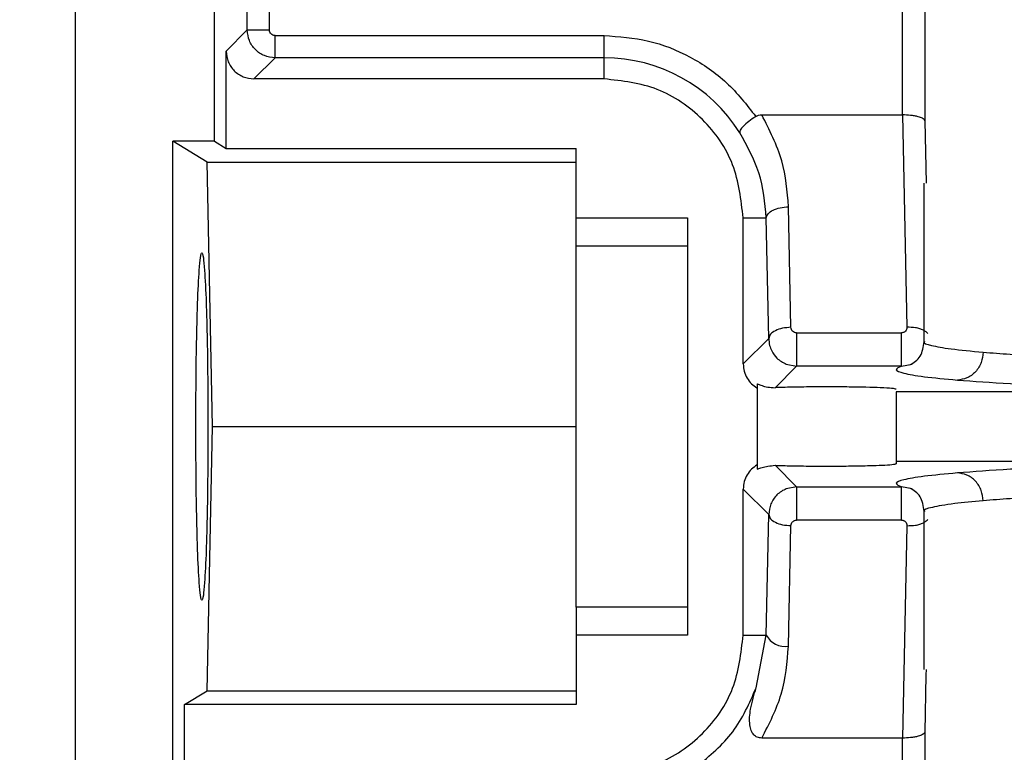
# Model space of a CAD drawing. Header units: inches. Extents: x 170 to 312, y 215 to 248.
# Tile 115 of 256: x 206.6056 to 206.6927, y 224.3521 to 224.4169. Entities that reach past the tile are written whole.
import ezdxf

# ---------------------------------------------------------------- set-up
doc = ezdxf.new("R2010")
doc.units = ezdxf.units.IN
doc.header["$LTSCALE"] = 0.25
doc.header["$MEASUREMENT"] = 0
doc.layers.add('ANNOTATIONS', color=1, linetype='Continuous')
doc.layers.add('STANDARD MOTOR RH', color=7, linetype='Continuous')
doc.styles.add('ARIAL', font='arial.ttf', dxfattribs={"height": 0.09375})
doc.dimstyles.new('STANDARD$0', dxfattribs={"dimtxt": 0.09375, "dimasz": 0.09375, "dimexe": 0.03125, "dimexo": 0.046875, "dimgap": 0.09, "dimtad": 0, "dimtih": 1, "dimtoh": 1, "dimdec": 4, "dimzin": 0, "dimdsep": 46, "dimtxsty": 'ARIAL', "dimcen": 0.09, "dimadec": 0, "dimazin": 0, "dimtfac": 1, "dimtdec": 4, "dimtofl": 0, "dimtmove": 0, "dimatfit": 1, "dimfxl": 1, "dimtolj": 1, "dimtzin": 0, "dimarcsym": 0})

# ---------------------------------------------------------------- blocks, each defined once
blk = doc.blocks.new('*D180')
at = {"layer": 'ANNOTATIONS', "color": 0, "lineweight": -2, "transparency": 16777216}
for p, q in [((205.9633579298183, 223.5853893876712), (205.9633579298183, 225.1525490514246)), ((207.0569764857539, 224.5784115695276), (207.0569764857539, 225.1525490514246)), ((206.0571079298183, 225.1212990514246), (206.2250572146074, 225.1212990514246)), ((206.9632264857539, 225.1212990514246), (206.7952772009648, 225.1212990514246))]:
    blk.add_line(p, q, dxfattribs=at)
at = {"layer": 'ANNOTATIONS', "color": 0, "transparency": 16777216}
for points in [[(206.0571079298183, 225.1369240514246), (206.0571079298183, 225.1056740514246), (205.9633579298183, 225.1212990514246)], [(206.9632264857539, 225.1369240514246), (206.9632264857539, 225.1056740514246), (207.0569764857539, 225.1212990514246)]]:
    blk.add_solid(points, dxfattribs=at)
at = {"layer": 'defpoints', "color": 0, "transparency": 16777216}
for p in [(205.9633579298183, 225.1212990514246), (207.0569764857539, 224.5315365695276), (205.9633579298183, 223.5385143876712)]:
    blk.add_point(p, dxfattribs=at)
at = {"layer": 'ANNOTATIONS', "color": 0, "transparency": 16777216, "insert": (206.5101672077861, 225.1212990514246), "char_height": 0.09375, "attachment_point": 5, "style": 'ARIAL'}
blk.add_mtext('\\A1;17 3/8"', dxfattribs=at)
blk = doc.blocks.new('*D165')
at = {"layer": 'ANNOTATIONS', "color": 0, "lineweight": -2, "transparency": 16777216}
for p, q in [((205.9633591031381, 223.5853893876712), (205.9633591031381, 225.5862628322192)), ((207.1867319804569, 225.0116590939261), (207.1867319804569, 225.5862628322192)), ((206.0571091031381, 225.5550128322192), (206.3939494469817, 225.5550128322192)), ((207.0929819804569, 225.5550128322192), (206.7561416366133, 225.5550128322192))]:
    blk.add_line(p, q, dxfattribs=at)
at = {"layer": 'ANNOTATIONS', "color": 0, "transparency": 16777216}
for points in [[(206.0571091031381, 225.5706378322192), (206.0571091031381, 225.5393878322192), (205.9633591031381, 225.5550128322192)], [(207.0929819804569, 225.5706378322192), (207.0929819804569, 225.5393878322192), (207.1867319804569, 225.5550128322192)]]:
    blk.add_solid(points, dxfattribs=at)
at = {"layer": 'defpoints', "color": 0, "transparency": 16777216}
for p in [(207.1867319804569, 225.5550128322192), (207.1867319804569, 224.9647840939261), (205.9633591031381, 223.5385143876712)]:
    blk.add_point(p, dxfattribs=at)
at = {"layer": 'ANNOTATIONS', "color": 0, "transparency": 16777216, "insert": (206.5750455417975, 225.5550128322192), "char_height": 0.09375, "attachment_point": 5, "style": 'ARIAL'}
blk.add_mtext('\\A1;20"', dxfattribs=at)

msp = doc.modelspace()

# ---------------------------------------------------------------- linework, layer by layer
at = {"layer": 'STANDARD MOTOR RH'}
for p, q in [((206.610510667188, 224.1889823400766), (206.610510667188, 224.7007932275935)), ((206.6228138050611, 224.4061462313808), (206.6228138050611, 224.577132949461)), ((206.6257120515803, 224.4159950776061), (206.6257120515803, 224.4855559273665)), ((206.6276792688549, 224.4159950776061), (206.6276792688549, 224.4855559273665)), ((206.6836590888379, 224.4084846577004), (206.6836649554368, 224.4855559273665)), ((206.685631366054, 224.4855559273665), (206.685631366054, 224.4079572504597)), ((206.6238450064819, 224.4141283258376), (206.6257120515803, 224.4159950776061)), ((206.6257120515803, 224.4159950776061), (206.6276792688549, 224.4159950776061)), ((206.6281711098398, 224.4155034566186), (206.6572626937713, 224.4155034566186)), ((206.6572626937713, 224.4116690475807), (206.6572626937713, 224.4155034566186)), ((206.6238450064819, 224.4055173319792), (206.6238450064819, 224.4141283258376)), ((206.6263041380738, 224.4116690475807), (206.6281711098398, 224.4135363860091)), ((206.6572626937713, 224.4135363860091), (206.6281711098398, 224.4135363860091)), ((206.6572626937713, 224.4116690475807), (206.6263041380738, 224.4116690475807)), ((206.6712107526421, 224.4084846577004), (206.6836590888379, 224.4084846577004)), ((206.6836590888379, 224.4084846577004), (206.6840429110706, 224.3896880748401)), ((206.685631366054, 224.4079572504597), (206.6857368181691, 224.4024273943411)), ((206.6191229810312, 224.3254787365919), (206.6191229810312, 224.4061462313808)), ((206.6228138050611, 224.4061462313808), (206.6191229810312, 224.4061462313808)), ((206.622171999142, 224.4042871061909), (206.6191229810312, 224.4061462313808)), ((206.6228138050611, 224.4061462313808), (206.6238450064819, 224.4055173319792)), ((206.6238450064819, 224.4055173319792), (206.6548020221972, 224.4055173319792)), ((206.6548020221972, 224.3968858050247), (206.6548020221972, 224.4055173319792)), ((206.6226433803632, 224.380911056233), (206.622171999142, 224.4042871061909)), ((206.622171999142, 224.4042871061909), (206.6548020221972, 224.4042871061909)), ((206.6855599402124, 224.3884261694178), (206.6855599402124, 224.4024273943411)), ((206.6737883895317, 224.3896857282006), (206.6735733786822, 224.4003500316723)), ((206.6548020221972, 224.3993662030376), (206.6646445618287, 224.3993662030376)), ((206.6646445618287, 224.3993662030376), (206.6646445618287, 224.3624564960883)), ((206.6695658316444, 224.3864461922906), (206.6695658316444, 224.3993662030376)), ((206.6695658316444, 224.3993662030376), (206.6716060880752, 224.3993662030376)), ((206.6718210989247, 224.388701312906), (206.6716060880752, 224.3993662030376)), ((206.6548020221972, 224.3968858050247), (206.6646445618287, 224.3968858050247)), ((206.6742899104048, 224.3892034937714), (206.6835779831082, 224.3892034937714)), ((206.6695658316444, 224.3864461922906), (206.6718210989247, 224.388701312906)), ((206.6723837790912, 224.3843459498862), (206.6742899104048, 224.3862520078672)), ((206.6733797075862, 224.3864262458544), (206.6742899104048, 224.3862520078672)), ((206.6835779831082, 224.3862520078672), (206.6742899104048, 224.3862520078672)), ((206.6835779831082, 224.3862520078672), (206.6844976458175, 224.3864291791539)), ((206.6707961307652, 224.3846697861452), (206.6707961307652, 224.3771523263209)), ((206.711932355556, 224.3839869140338), (206.6830992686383, 224.3839869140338)), ((206.6830992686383, 224.3839869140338), (206.6830992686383, 224.3776204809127)), ((206.622171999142, 224.3575350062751), (206.6226433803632, 224.380911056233)), ((206.6226433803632, 224.380911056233), (206.6548020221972, 224.380911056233)), ((206.6830992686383, 224.3778351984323), (206.711932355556, 224.3778351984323)), ((206.6742899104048, 224.3755706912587), (206.6723837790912, 224.3774767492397)), ((206.6695658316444, 224.3624564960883), (206.6695658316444, 224.3753765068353)), ((206.6718210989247, 224.3731207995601), (206.6695658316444, 224.3753765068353)), ((206.6742899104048, 224.3755706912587), (206.6733786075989, 224.3753952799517)), ((206.6742899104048, 224.3755706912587), (206.6835779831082, 224.3755706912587)), ((206.68449771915, 224.3753935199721), (206.6835779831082, 224.3755706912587)), ((206.6855599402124, 224.3593953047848), (206.6855599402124, 224.3733977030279)), ((206.6716060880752, 224.3624564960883), (206.6718210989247, 224.3731207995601)), ((206.6835779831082, 224.3726192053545), (206.6742899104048, 224.3726192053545)), ((206.6735733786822, 224.3614720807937), (206.6737883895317, 224.3721369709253)), ((206.6840429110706, 224.3721340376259), (206.6836590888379, 224.3533380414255)), ((206.6548020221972, 224.3649368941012), (206.6548020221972, 224.3563047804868)), ((206.6646445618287, 224.3649368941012), (206.6548020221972, 224.3649368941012)), ((206.6646445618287, 224.3624564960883), (206.6548020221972, 224.3624564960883)), ((206.6695658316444, 224.3624564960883), (206.6716060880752, 224.3624564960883)), ((206.6707159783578, 224.3577995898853), (206.6716060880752, 224.3624564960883)), ((206.6857278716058, 224.3589253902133), (206.685631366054, 224.3538654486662)), ((206.6857368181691, 224.3593953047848), (206.6857278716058, 224.3589253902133)), ((206.620154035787, 224.3563047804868), (206.622171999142, 224.3575350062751)), ((206.622171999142, 224.3575350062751), (206.6548020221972, 224.3575350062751)), ((206.620154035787, 224.3476943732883), (206.620154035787, 224.3563047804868)), ((206.6548020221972, 224.3563047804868), (206.620154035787, 224.3563047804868)), ((206.685631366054, 224.3538654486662), (206.685631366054, 224.3267195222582)), ((206.6836590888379, 224.3533380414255), (206.6712107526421, 224.3533380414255)), ((206.6836649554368, 224.3267195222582), (206.6836590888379, 224.3533380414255))]:
    msp.add_line(p, q, dxfattribs=at)
for centre, radius, start, end in [((206.657262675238, 224.3993659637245), 0.0141701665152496, 32.16558920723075, 90), ((206.6732491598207, 224.363282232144), 0.001838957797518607, 206.6810774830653, 280.1546545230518)]:
    msp.add_arc(centre, radius, start, end, dxfattribs=at)
for points, knots in [([(206.6281711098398, 224.4135363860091), (206.6278489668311, 224.413573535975), (206.627204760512, 224.4136478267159), (206.6263923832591, 224.4142167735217), (206.6258235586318, 224.4150290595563), (206.6257492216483, 224.4156730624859), (206.6257120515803, 224.4159950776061)], [0, 0, 0, 0, 0.2500676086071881, 0.5000733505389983, 0.7500260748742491, 0.9999999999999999, 0.9999999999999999, 0.9999999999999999, 0.9999999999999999]), ([(206.6281711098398, 224.4155034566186), (206.6281062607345, 224.4155105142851), (206.6279770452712, 224.4155245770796), (206.6278158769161, 224.4156394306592), (206.6276999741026, 224.4158004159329), (206.6276862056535, 224.4159298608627), (206.6276792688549, 224.4159950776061)], [0, 0, 0, 0, 0.2508129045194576, 0.4997587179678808, 0.7479692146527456, 0.9999999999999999, 0.9999999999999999, 0.9999999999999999, 0.9999999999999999]), ([(206.6281711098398, 224.4135363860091), (206.6281711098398, 224.4135735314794), (206.6281711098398, 224.4136478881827), (206.6281711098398, 224.4141052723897), (206.6281711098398, 224.414746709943), (206.6281711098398, 224.4152512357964), (206.6281711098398, 224.4155034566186)], [0, 0, 0, 0, 0.2497112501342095, 0.4998645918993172, 0.7499740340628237, 1, 1, 1, 1]), ([(206.6572626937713, 224.4155034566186), (206.6585830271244, 224.4154099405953), (206.6612236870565, 224.4152229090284), (206.6649333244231, 224.413725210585), (206.6682409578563, 224.411474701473), (206.6698643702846, 224.4093835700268), (206.6706760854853, 224.408337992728)], [0, 0, 0, 0, 0.2499994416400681, 0.4999976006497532, 0.7499960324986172, 0.9999999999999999, 0.9999999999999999, 0.9999999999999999, 0.9999999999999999]), ([(206.6238450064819, 224.4141283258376), (206.6238818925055, 224.4138058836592), (206.6239556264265, 224.4131613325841), (206.6245246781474, 224.4123487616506), (206.6253371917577, 224.4117797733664), (206.6259818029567, 224.4117059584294), (206.6263041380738, 224.4116690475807)], [0, 0, 0, 0, 0.2501135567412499, 0.499968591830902, 0.7499613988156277, 1, 1, 1, 1]), ([(206.6695658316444, 224.3993662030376), (206.669380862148, 224.4009782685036), (206.6690109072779, 224.4042025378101), (206.6661660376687, 224.4082693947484), (206.6620991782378, 224.4111144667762), (206.6588748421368, 224.4114841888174), (206.6572626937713, 224.4116690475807)], [0, 0, 0, 0, 0.2499886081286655, 0.4999986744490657, 0.7500023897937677, 1, 1, 1, 1]), ([(206.6706760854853, 224.408337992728), (206.6704685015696, 224.4081961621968), (206.6700462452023, 224.4079076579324), (206.6695592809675, 224.4074761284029), (206.6692582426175, 224.4071101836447), (206.6692580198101, 224.4069763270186), (206.6692579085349, 224.4069094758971)], [0, 0, 0, 0, 0.246127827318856, 0.5006603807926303, 0.7506181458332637, 1, 1, 1, 1]), ([(206.6706760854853, 224.408337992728), (206.6707570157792, 224.408380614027), (206.6709242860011, 224.4084687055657), (206.6711132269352, 224.4084792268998), (206.6712107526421, 224.4084846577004)], [0, 0, 0, 0, 0.4838296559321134, 1, 1, 1, 1]), ([(206.6735733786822, 224.4003500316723), (206.6734589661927, 224.4017285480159), (206.6732240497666, 224.4045589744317), (206.6718933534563, 224.4071536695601), (206.6712107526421, 224.4084846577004)], [0, 0, 0, 0, 0.487034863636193, 1, 1, 1, 1]), ([(206.685631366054, 224.4079572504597), (206.6856139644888, 224.407998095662), (206.6855814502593, 224.408074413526), (206.685391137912, 224.4081988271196), (206.685103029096, 224.4083092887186), (206.6847266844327, 224.4083927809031), (206.6842729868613, 224.4084616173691), (206.6839001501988, 224.4084756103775), (206.6836590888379, 224.4084846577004)], [0, 0, 0, 0, 0.1559122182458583, 0.2913166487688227, 0.4999964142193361, 0.636032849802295, 0.7646733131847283, 1, 1, 1, 1]), ([(206.6716060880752, 224.3993662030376), (206.6714802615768, 224.4007211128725), (206.6712356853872, 224.4033547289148), (206.6699043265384, 224.4057476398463), (206.6692579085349, 224.4069094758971)], [0, 0, 0, 0, 0.5144674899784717, 1, 1, 1, 1]), ([(206.6716060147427, 224.3993662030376), (206.6716420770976, 224.3994926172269), (206.6717142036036, 224.3997454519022), (206.672172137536, 224.4000668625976), (206.6728145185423, 224.4002958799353), (206.6733204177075, 224.4003319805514), (206.6735733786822, 224.4003500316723)], [0, 0, 0, 0, 0.2499384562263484, 0.4998893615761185, 0.7499334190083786, 1, 1, 1, 1]), ([(206.6211636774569, 224.380911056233), (206.62117134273, 224.3828712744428), (206.6211830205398, 224.3858576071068), (206.6212500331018, 224.3894317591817), (206.6213316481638, 224.3923600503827), (206.6214461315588, 224.3946224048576), (206.6215766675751, 224.3960035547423), (206.6217008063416, 224.3964436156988), (206.6218246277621, 224.3960034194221), (206.6219554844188, 224.3946224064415), (206.6220699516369, 224.3923600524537), (206.6221513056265, 224.3894317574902), (206.622218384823, 224.3858576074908), (206.622230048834, 224.382871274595), (206.6222377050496, 224.380911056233)], [0, 0, 0, 0, 0.1212332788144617, 0.1846952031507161, 0.2498689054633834, 0.3548225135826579, 0.4224305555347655, 0.5000121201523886, 0.5775694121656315, 0.6451775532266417, 0.7501311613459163, 0.8153047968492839, 0.8787667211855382, 0.9999999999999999, 0.9999999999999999, 0.9999999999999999, 0.9999999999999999]), ([(206.6548020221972, 224.3649368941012), (206.6548020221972, 224.36526239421), (206.6548020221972, 224.3659133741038), (206.6548020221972, 224.3696438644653), (206.6548020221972, 224.3748225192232), (206.6548020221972, 224.3809112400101), (206.6548020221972, 224.3870000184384), (206.6548020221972, 224.3921788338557), (206.6548020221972, 224.3959093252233), (206.6548020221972, 224.396560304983), (206.6548020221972, 224.3968858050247)], [0, 0, 0, 0, 0.1250078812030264, 0.2500079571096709, 0.3749972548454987, 0.4999940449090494, 0.6250027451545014, 0.7499920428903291, 0.8749921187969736, 1, 1, 1, 1]), ([(206.6737883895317, 224.3896857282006), (206.6735354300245, 224.3896676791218), (206.6730295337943, 224.3896315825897), (206.6723871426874, 224.3894025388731), (206.671929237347, 224.3890812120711), (206.6718571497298, 224.3888279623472), (206.6718210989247, 224.388701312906)], [0, 0, 0, 0, 0.250046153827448, 0.5000697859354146, 0.7499863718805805, 1, 1, 1, 1]), ([(206.6742899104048, 224.3892034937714), (206.6742566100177, 224.3892053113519), (206.6741909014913, 224.3892088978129), (206.6740640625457, 224.3892472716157), (206.6739279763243, 224.3893405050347), (206.6738118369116, 224.3894980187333), (206.6737963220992, 224.3896222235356), (206.6737883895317, 224.3896857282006)], [0, 0, 0, 0, 0.1206362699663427, 0.2380402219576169, 0.4832321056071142, 0.7357817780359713, 1, 1, 1, 1]), ([(206.6742899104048, 224.3892034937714), (206.6742899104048, 224.3890509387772), (206.6742899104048, 224.3887459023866), (206.6742899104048, 224.3882358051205), (206.6742899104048, 224.3877298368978), (206.6742899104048, 224.3872540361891), (206.6742899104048, 224.3868428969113), (206.6742899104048, 224.3865234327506), (206.6742899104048, 224.3863073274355), (206.6742899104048, 224.3862704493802), (206.6742899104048, 224.3862520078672)], [0, 0, 0, 0, 0.1250173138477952, 0.2499743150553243, 0.3751013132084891, 0.4999169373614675, 0.6250631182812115, 0.7500241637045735, 0.874995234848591, 0.9999999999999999, 0.9999999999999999, 0.9999999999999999, 0.9999999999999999]), ([(206.6840429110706, 224.3896880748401), (206.6840404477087, 224.3896251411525), (206.6840356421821, 224.3895023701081), (206.6839479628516, 224.3893662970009), (206.6838532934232, 224.3892834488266), (206.6837704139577, 224.389237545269), (206.6836773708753, 224.3892094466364), (206.6836116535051, 224.3892055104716), (206.6835779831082, 224.3892034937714)], [0, 0, 0, 0, 0.2647254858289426, 0.5164265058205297, 0.6401785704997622, 0.7582146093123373, 0.8761208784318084, 1, 1, 1, 1]), ([(206.6835779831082, 224.3862520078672), (206.6835779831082, 224.3862704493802), (206.6835779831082, 224.3863073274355), (206.6835779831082, 224.3865234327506), (206.6835779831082, 224.3868428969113), (206.6835779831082, 224.3872540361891), (206.6835779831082, 224.3877298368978), (206.6835779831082, 224.3882358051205), (206.6835779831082, 224.3887459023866), (206.6835779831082, 224.3890509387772), (206.6835779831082, 224.3892034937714)], [0, 0, 0, 0, 0.1250047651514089, 0.2499758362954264, 0.3749368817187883, 0.5000830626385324, 0.6248986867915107, 0.7500256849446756, 0.8749826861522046, 0.9999999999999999, 0.9999999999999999, 0.9999999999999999, 0.9999999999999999]), ([(206.6858801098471, 224.3891325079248), (206.6858415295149, 224.389180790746), (206.6857508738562, 224.3892942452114), (206.685509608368, 224.3894427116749), (206.6851873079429, 224.3895695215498), (206.6847069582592, 224.3896836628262), (206.6843040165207, 224.3896863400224), (206.6840429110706, 224.3896880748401)], [0, 0, 0, 0, 0.1344442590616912, 0.3159157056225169, 0.4972155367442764, 0.6741966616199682, 0.9999999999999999, 0.9999999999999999, 0.9999999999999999, 0.9999999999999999]), ([(206.6718210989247, 224.388701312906), (206.6718373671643, 224.3884941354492), (206.6718674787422, 224.3881106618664), (206.672106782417, 224.3875075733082), (206.6724684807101, 224.3870144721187), (206.6729294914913, 224.386635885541), (206.6732312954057, 224.3864953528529), (206.6733797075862, 224.3864262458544)], [0, 0, 0, 0, 0.2133004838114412, 0.3948069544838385, 0.6605261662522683, 0.8330636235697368, 0.9999999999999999, 0.9999999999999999, 0.9999999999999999, 0.9999999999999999]), ([(206.6842922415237, 224.3863564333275), (206.6846512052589, 224.3865695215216), (206.6853628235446, 224.386991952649), (206.6854945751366, 224.3879638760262), (206.6855598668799, 224.3884455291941)], [0, 0, 0, 0, 0.5044329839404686, 1, 1, 1, 1]), ([(206.6856114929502, 224.3884261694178), (206.6855946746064, 224.3884152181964), (206.6854179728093, 224.3883001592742), (206.6861293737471, 224.3880814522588), (206.6877346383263, 224.3877733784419), (206.6897623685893, 224.3875794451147), (206.6907787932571, 224.3874822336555)], [0, 0, 0, 0, 0.03388594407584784, 0.3560224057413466, 0.6771983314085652, 0.9999999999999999, 0.9999999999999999, 0.9999999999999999, 0.9999999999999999]), ([(206.6907787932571, 224.3874822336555), (206.6907453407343, 224.3871762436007), (206.6906938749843, 224.3867054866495), (206.6904091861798, 224.3861374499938), (206.6901170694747, 224.3857447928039), (206.6897548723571, 224.3854271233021), (206.689229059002, 224.3851164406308), (206.6887922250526, 224.3850601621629), (206.6885079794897, 224.3850235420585)], [0, 0, 0, 0, 0.2389065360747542, 0.3675508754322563, 0.499058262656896, 0.6305849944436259, 0.7596235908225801, 1, 1, 1, 1]), ([(206.6907787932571, 224.3874822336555), (206.6923449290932, 224.387362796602), (206.6953907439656, 224.3871305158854), (206.7016545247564, 224.3868300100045), (206.7084994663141, 224.3865750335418), (206.7136438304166, 224.3864419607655), (206.7161337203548, 224.3863775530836)], [0, 0, 0, 0, 0.2725394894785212, 0.5300337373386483, 0.7725347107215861, 1, 1, 1, 1]), ([(206.6695658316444, 224.3864461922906), (206.6695829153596, 224.3862255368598), (206.6696169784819, 224.3857855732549), (206.6698844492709, 224.3851869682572), (206.6702719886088, 224.3846708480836), (206.6706204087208, 224.3844349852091), (206.6707961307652, 224.3843160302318)], [0, 0, 0, 0, 0.2567043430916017, 0.5118413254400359, 0.7538022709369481, 1, 1, 1, 1]), ([(206.6835779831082, 224.3862520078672), (206.6833377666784, 224.3861478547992), (206.6828573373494, 224.3859395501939), (206.683613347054, 224.3856257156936), (206.6853525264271, 224.3853173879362), (206.6874561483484, 224.3851214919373), (206.6885079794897, 224.3850235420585)], [0, 0, 0, 0, 0.2500059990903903, 0.50000832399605, 0.7499993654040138, 1, 1, 1, 1]), ([(206.6885079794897, 224.3850235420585), (206.6899735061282, 224.3849141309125), (206.692829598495, 224.3847009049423), (206.6985899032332, 224.3844203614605), (206.7048858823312, 224.3841800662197), (206.7096299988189, 224.3840500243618), (206.711932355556, 224.3839869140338)], [0, 0, 0, 0, 0.2707804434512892, 0.5277106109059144, 0.770794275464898, 0.9999999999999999, 0.9999999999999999, 0.9999999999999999, 0.9999999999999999]), ([(206.6707961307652, 224.3846697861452), (206.6708168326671, 224.3846767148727), (206.6708594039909, 224.3846909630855), (206.6711983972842, 224.384539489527), (206.6716953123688, 224.3843744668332), (206.6721552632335, 224.3843554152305), (206.6723837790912, 224.3843459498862)], [0, 0, 0, 0, 0.2528302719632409, 0.5199193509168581, 0.761483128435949, 1, 1, 1, 1]), ([(206.6830992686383, 224.3842016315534), (206.6830187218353, 224.3842280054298), (206.6828674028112, 224.3842775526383), (206.6818079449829, 224.3843387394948), (206.6805396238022, 224.3843787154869), (206.6790756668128, 224.3844061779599), (206.6774157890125, 224.3844186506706), (206.6755784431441, 224.3844149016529), (206.6737882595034, 224.3843906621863), (206.6728556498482, 224.3843609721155), (206.6723837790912, 224.3843459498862)], [0, 0, 0, 0, 0.1528544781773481, 0.2871596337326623, 0.4029070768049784, 0.4999935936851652, 0.6204120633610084, 0.7438826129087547, 0.8704127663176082, 1, 1, 1, 1]), ([(206.6222377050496, 224.380911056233), (206.6222300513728, 224.3789508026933), (206.622218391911, 224.3759645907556), (206.6221512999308, 224.3723908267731), (206.6220699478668, 224.3694626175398), (206.6219554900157, 224.3671997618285), (206.6218246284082, 224.3658184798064), (206.6217008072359, 224.36537956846), (206.6215766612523, 224.3658181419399), (206.6214461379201, 224.3672006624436), (206.621331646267, 224.3694625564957), (206.6212500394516, 224.3723908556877), (206.6211830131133, 224.375964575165), (206.6211713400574, 224.3789507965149), (206.6211636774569, 224.380911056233)], [0, 0, 0, 0, 0.1212348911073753, 0.1846868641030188, 0.249861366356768, 0.3548234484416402, 0.4224324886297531, 0.4999893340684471, 0.5775704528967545, 0.6451835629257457, 0.7501385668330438, 0.8153131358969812, 0.8787651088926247, 0.9999999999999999, 0.9999999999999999, 0.9999999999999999, 0.9999999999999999]), ([(206.711932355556, 224.3778351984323), (206.7096299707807, 224.3777721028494), (206.704885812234, 224.3776420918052), (206.6985898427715, 224.3774015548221), (206.6928295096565, 224.3771220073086), (206.6899734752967, 224.3769086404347), (206.6885079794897, 224.3767991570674)], [0, 0, 0, 0, 0.2292071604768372, 0.4722907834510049, 0.7292204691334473, 1, 1, 1, 1]), ([(206.6707961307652, 224.3775066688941), (206.6706217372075, 224.3773880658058), (206.6702739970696, 224.3771515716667), (206.6698857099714, 224.3766379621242), (206.6696158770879, 224.376038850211), (206.6695826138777, 224.3755986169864), (206.6695658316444, 224.3753765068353)], [0, 0, 0, 0, 0.2447607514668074, 0.4880520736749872, 0.7417077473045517, 1, 1, 1, 1]), ([(206.6707961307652, 224.3771523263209), (206.6708176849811, 224.3771441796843), (206.6708623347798, 224.3771273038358), (206.6712821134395, 224.3773493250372), (206.671953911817, 224.377427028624), (206.6723837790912, 224.3774767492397)], [0, 0, 0, 0, 0.2515476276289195, 0.5210837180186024, 1, 1, 1, 1]), ([(206.6723837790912, 224.3774767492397), (206.6728508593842, 224.3774617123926), (206.6737738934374, 224.377431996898), (206.6755452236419, 224.3774079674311), (206.6773649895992, 224.3774034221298), (206.6791631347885, 224.3774165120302), (206.6807075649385, 224.3774475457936), (206.6819360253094, 224.3774900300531), (206.6828831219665, 224.3775485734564), (206.6830221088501, 224.3775948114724), (206.6830992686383, 224.3776204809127)], [0, 0, 0, 0, 0.1284301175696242, 0.2538008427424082, 0.3761785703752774, 0.4955456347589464, 0.6227116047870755, 0.729808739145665, 0.8500009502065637, 1, 1, 1, 1]), ([(206.6885079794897, 224.3767991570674), (206.6874561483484, 224.3767012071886), (206.6853525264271, 224.3765053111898), (206.683613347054, 224.3761969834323), (206.6828573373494, 224.375883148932), (206.6833377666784, 224.3756748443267), (206.6835779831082, 224.3755706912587)], [0, 0, 0, 0, 0.2500006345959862, 0.49999167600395, 0.7499940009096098, 1, 1, 1, 1]), ([(206.6907787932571, 224.3743398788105), (206.690745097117, 224.3746469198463), (206.6906932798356, 224.3751190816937), (206.6904078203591, 224.3756879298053), (206.6901146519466, 224.3760802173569), (206.6897522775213, 224.3763972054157), (206.6892273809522, 224.3767070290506), (206.6887914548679, 224.376762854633), (206.6885079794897, 224.3767991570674)], [0, 0, 0, 0, 0.2396736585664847, 0.3685655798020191, 0.5000363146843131, 0.6315023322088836, 0.7603721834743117, 1, 1, 1, 1]), ([(206.6733786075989, 224.3753952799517), (206.6732301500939, 224.3753263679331), (206.6729283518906, 224.3751862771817), (206.6724229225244, 224.3747688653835), (206.6719359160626, 224.3740840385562), (206.6718594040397, 224.373442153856), (206.6718210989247, 224.3731207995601)], [0, 0, 0, 0, 0.1671560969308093, 0.3398104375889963, 0.6694815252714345, 1, 1, 1, 1]), ([(206.6742899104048, 224.3755706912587), (206.6742899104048, 224.3755520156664), (206.6742899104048, 224.3755146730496), (206.6742899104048, 224.3752986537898), (206.6742899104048, 224.3749798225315), (206.6742899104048, 224.3745685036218), (206.6742899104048, 224.3740926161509), (206.6742899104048, 224.373586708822), (206.6742899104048, 224.3730767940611), (206.6742899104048, 224.3727717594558), (206.6742899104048, 224.3726192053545)], [0, 0, 0, 0, 0.12503799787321, 0.2500186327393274, 0.374898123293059, 0.5000538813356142, 0.6250140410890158, 0.7500065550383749, 0.8749731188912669, 1, 1, 1, 1]), ([(206.6835779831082, 224.3726192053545), (206.6835779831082, 224.3727717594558), (206.6835779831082, 224.3730767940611), (206.6835779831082, 224.373586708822), (206.6835779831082, 224.3740926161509), (206.6835779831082, 224.3745685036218), (206.6835779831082, 224.3749798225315), (206.6835779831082, 224.3752986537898), (206.6835779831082, 224.3755146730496), (206.6835779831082, 224.3755520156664), (206.6835779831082, 224.3755706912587)], [0, 0, 0, 0, 0.1250268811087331, 0.2499934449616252, 0.3749859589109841, 0.4999461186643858, 0.625101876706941, 0.7499813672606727, 0.87496200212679, 1, 1, 1, 1]), ([(206.6855599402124, 224.373397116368), (206.6854913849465, 224.3738751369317), (206.6853530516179, 224.374839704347), (206.6846478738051, 224.3752561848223), (206.6842921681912, 224.3754662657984)], [0, 0, 0, 0, 0.4955802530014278, 1, 1, 1, 1]), ([(206.7161337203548, 224.3754451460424), (206.7136438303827, 224.3753807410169), (206.7084994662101, 224.3752476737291), (206.7016545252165, 224.3749926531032), (206.6953907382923, 224.3746923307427), (206.6923449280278, 224.3744595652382), (206.6907787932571, 224.3743398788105)], [0, 0, 0, 0, 0.2274651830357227, 0.4699660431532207, 0.7274601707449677, 1, 1, 1, 1]), ([(206.6907787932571, 224.3743398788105), (206.6898843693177, 224.3742548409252), (206.6878917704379, 224.3740653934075), (206.6861879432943, 224.3737588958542), (206.6854091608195, 224.3735308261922), (206.6855943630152, 224.373408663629), (206.6856109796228, 224.3733977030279)], [0, 0, 0, 0, 0.2810953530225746, 0.6262246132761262, 0.9664643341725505, 0.9999999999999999, 0.9999999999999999, 0.9999999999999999, 0.9999999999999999]), ([(206.6718210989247, 224.3731207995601), (206.671857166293, 224.3729943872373), (206.6719293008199, 224.3727415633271), (206.6723871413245, 224.3724201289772), (206.6730295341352, 224.3721911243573), (206.6735354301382, 224.3721550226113), (206.6737883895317, 224.3721369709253)], [0, 0, 0, 0, 0.2499419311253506, 0.4998824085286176, 0.7499299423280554, 1, 1, 1, 1]), ([(206.6737883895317, 224.3721369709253), (206.6737963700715, 224.3721997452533), (206.6738120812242, 224.3723233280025), (206.6739102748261, 224.372457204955), (206.6740101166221, 224.3725397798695), (206.6740960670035, 224.3725847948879), (206.6741901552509, 224.3726131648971), (206.6742562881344, 224.3726171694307), (206.6742899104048, 224.3726192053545)], [0, 0, 0, 0, 0.2621071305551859, 0.5160058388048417, 0.641741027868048, 0.7605798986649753, 0.8782776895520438, 1, 1, 1, 1]), ([(206.6835779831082, 224.3726192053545), (206.6836113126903, 224.3726171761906), (206.683676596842, 224.372613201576), (206.6837692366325, 224.3725850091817), (206.683852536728, 224.3725391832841), (206.6839473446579, 224.3724563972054), (206.6840364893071, 224.3723205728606), (206.6840407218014, 224.3721976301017), (206.6840429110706, 224.3721340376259)], [0, 0, 0, 0, 0.1225771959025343, 0.2400974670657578, 0.3584681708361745, 0.4834454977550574, 0.7328107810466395, 1, 1, 1, 1]), ([(206.6840429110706, 224.3721340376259), (206.684304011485, 224.3721358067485), (206.6847069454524, 224.3721385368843), (206.6851873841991, 224.3722524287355), (206.6855095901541, 224.3723801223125), (206.6857521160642, 224.3725294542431), (206.6858436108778, 224.3726438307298), (206.6858830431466, 224.3726931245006)], [0, 0, 0, 0, 0.3248046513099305, 0.501243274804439, 0.682059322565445, 0.8629745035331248, 1, 1, 1, 1]), ([(206.6572626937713, 224.3501536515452), (206.6588748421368, 224.3503385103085), (206.6620991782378, 224.3507082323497), (206.6661660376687, 224.3535533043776), (206.6690109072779, 224.3576201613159), (206.669380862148, 224.3608444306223), (206.6695658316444, 224.3624564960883)], [0, 0, 0, 0, 0.2499976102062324, 0.5000013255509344, 0.7500113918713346, 1, 1, 1, 1]), ([(206.6712107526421, 224.3533380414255), (206.6718710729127, 224.354617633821), (206.6732081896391, 224.3572087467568), (206.6734506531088, 224.3600393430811), (206.6735733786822, 224.3614720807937)], [0, 0, 0, 0, 0.4938389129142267, 1, 1, 1, 1]), ([(206.6654676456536, 224.3508224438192), (206.6666163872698, 224.3517792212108), (206.6689138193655, 224.3536927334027), (206.6701152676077, 224.3564306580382), (206.6707159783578, 224.3577995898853)], [0, 0, 0, 0, 0.5000111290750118, 1, 1, 1, 1]), ([(206.6712107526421, 224.3533380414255), (206.6710743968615, 224.3533502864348), (206.6708739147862, 224.3533682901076), (206.6706416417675, 224.3534986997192), (206.6704375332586, 224.3536792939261), (206.6702431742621, 224.3540181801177), (206.6700830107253, 224.3547908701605), (206.6701992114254, 224.3561010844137), (206.6705254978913, 224.3571735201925), (206.6707159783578, 224.3577995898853)], [0, 0, 0, 0, 0.07928898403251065, 0.1165775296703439, 0.1545220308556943, 0.2387496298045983, 0.3404257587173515, 0.6149518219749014, 1, 1, 1, 1]), ([(206.685631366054, 224.3538654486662), (206.6856140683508, 224.3538246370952), (206.6855817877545, 224.3537484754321), (206.6853911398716, 224.3536236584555), (206.6851027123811, 224.3535131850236), (206.6847262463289, 224.3534295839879), (206.6842717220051, 224.353359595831), (206.6838993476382, 224.353346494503), (206.6836590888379, 224.3533380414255)], [0, 0, 0, 0, 0.1558976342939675, 0.2909327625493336, 0.4995469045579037, 0.6365246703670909, 0.765482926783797, 1, 1, 1, 1])]:
    msp.add_open_spline(points, degree=3, knots=knots, dxfattribs=at)

# ---------------------------------------------------------------- dimensions: what is measured, and where the dimension line sits
at = {"layer": 'ANNOTATIONS'}
dim = msp.add_linear_dim(base=(207.1867319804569, 225.5550128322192), p1=(205.9633591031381, 223.5385143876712), p2=(207.1867319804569, 224.9647840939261), angle=180, text='20"', dimstyle='STANDARD$0', dxfattribs=at)
dim.commit()
dim.dimension.update_dxf_attribs({"geometry": '*D165', "text_midpoint": (206.5750455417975, 225.5550128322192), "dimtype": 160})
dim = msp.add_linear_dim(base=(205.9633579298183, 225.1212990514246), p1=(207.0569764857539, 224.5315365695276), p2=(205.9633579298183, 223.5385143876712), text='17 3/8"', dimstyle='STANDARD$0', dxfattribs=at)
dim.commit()
dim.dimension.update_dxf_attribs({"geometry": '*D180', "text_midpoint": (206.5101672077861, 225.1212990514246), "dimtype": 160})

doc.saveas('drawing.dxf')
